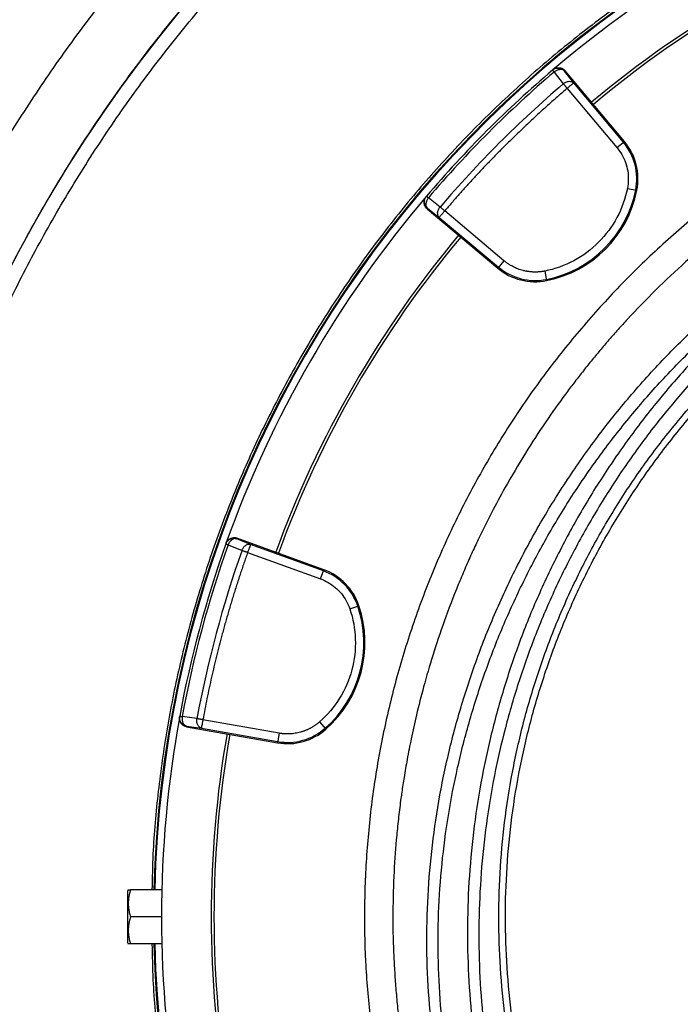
# Model space of a CAD drawing. Header units: inches. Extents: x -41.9 to 31, y -36.4 to 51.2.
# Tile 16 of 58: x -17.4 to -8.2, y -1.2 to 12.4. Entities that reach past the tile are written whole.
import ezdxf

# ---------------------------------------------------------------- set-up
doc = ezdxf.new("R2010")
doc.units = ezdxf.units.IN
doc.header["$MEASUREMENT"] = 0

msp = doc.modelspace()

# ---------------------------------------------------------------- linework, layer by layer
at = {"color": 7, "linetype": 'Continuous', "lineweight": 25}
for p, q in [((-9.983, 11.744), (-9.99, 11.738)), ((-9.967, 11.711), (-9.84, 11.549)), ((-9.823, 11.724), (-9.816, 11.73)), ((-9.696, 11.561), (-9.823, 11.724)), ((-8.993, 10.749), (-9.816, 11.73)), ((-9.786, 11.485), (-9.096, 10.663)), ((-9.005, 10.739), (-9.696, 11.561)), ((-9.096, 10.663), (-8.993, 10.749)), ((-11.744, 9.983), (-11.738, 9.99)), ((-11.549, 9.84), (-11.711, 9.967)), ((-8.951, 10.098), (-8.819, 10.072)), ((-11.73, 9.816), (-11.724, 9.823)), ((-11.73, 9.816), (-10.749, 8.993)), ((-11.724, 9.823), (-11.561, 9.696)), ((-11.561, 9.696), (-10.739, 9.005)), ((-10.663, 9.096), (-11.485, 9.786)), ((-10.663, 9.096), (-10.749, 8.993)), ((-10.098, 8.951), (-10.072, 8.819)), ((-14.369, 5.242), (-14.366, 5.251)), ((-14.177, 5.164), (-14.369, 5.242)), ((-13.163, 4.813), (-14.366, 5.251)), ((-14.517, 5.179), (-14.52, 5.17)), ((-14.488, 5.159), (-14.296, 5.081)), ((-14.218, 5.053), (-13.209, 4.686)), ((-13.168, 4.797), (-14.177, 5.164)), ((-13.209, 4.686), (-13.163, 4.813)), ((-12.801, 4.269), (-12.674, 4.313)), ((-15.162, 2.773), (-15.16, 2.782)), ((-14.922, 2.748), (-15.126, 2.776)), ((-13.782, 2.546), (-14.839, 2.732)), ((-15.066, 2.636), (-15.064, 2.645)), ((-15.066, 2.636), (-13.805, 2.413)), ((-15.064, 2.645), (-14.86, 2.616)), ((-14.86, 2.616), (-13.803, 2.43)), ((-13.221, 2.703), (-13.132, 2.602)), ((-13.782, 2.546), (-13.805, 2.413)), ((-15.874, 0.375), (-15.886, 0.354)), ((-15.886, 0.354), (-15.886, -0.354)), ((-15.409, 0.374), (-15.841, 0.374)), ((-15.413, 0), (-15.841, 0)), ((-15.886, -0.354), (-15.874, -0.375)), ((-15.409, -0.374), (-15.841, -0.374))]:
    msp.add_line(p, q, dxfattribs=at)
for centre, radius, start, end in [((0, 0), 19.685, 94.3587, 263.1079), ((0, 0), 15.523, 95.5633, 178.6193), ((0, 0), 15.512, 95.6122, 178.6184), ((0, 0), 15.413, 100.4003, 130.3829), ((0, 0), 14.724, 110.0802, 129.9198), ((0, 0), 14.685, 110.0805, 129.9195), ((0, 0), 15.413, 130.4003, 139.5997), ((0, 0), 15.379, 130.4003, 139.5997), ((0, 0), 15.172, 130.4331, 139.5669), ((-9.612, 10.23), 0.791, 348.7156, 40), ((-9.612, 10.23), 0.808, 348.7156, 40), ((0, 0), 15.413, 139.6172, 160.3829), ((-10.384, 10.384), 1.579, 281.2844, 348.7156), ((-10.384, 10.384), 1.595, 281.2844, 348.7156), ((0, 0), 14.724, 140.0802, 159.9198), ((0, 0), 14.685, 140.0805, 159.9195), ((-10.23, 9.612), 0.808, 230, 281.2844), ((-10.23, 9.612), 0.791, 230, 281.2844), ((0, 0), 15.413, 160.4003, 169.5997), ((0, 0), 15.379, 160.4003, 169.5997), ((0, 0), 15.172, 160.4331, 169.5669), ((-13.439, 4.053), 0.791, 18.7156, 70), ((-13.439, 4.053), 0.808, 18.7156, 70), ((-14.185, 3.801), 1.579, 311.2844, 18.7156), ((-14.185, 3.801), 1.595, 311.2844, 18.7156), ((0, 0), 15.413, 169.6171, 190.3829), ((-13.665, 3.209), 0.808, 260, 311.2844), ((-13.665, 3.209), 0.791, 260, 311.2844), ((0, 0), 14.724, 170.0802, 189.9198), ((0, 0), 14.685, 170.0805, 189.9195), ((0, 0), 15.523, 181.3807, 261.2469), ((0, 0), 15.512, 181.3816, 261.2407)]:
    msp.add_arc(centre, radius, start, end, dxfattribs=at)
at = {"color": 8, "linetype": 'Continuous', "lineweight": 25}
for start, end in [(95.5632, 178.6193), (181.3807, 261.2469)]:
    msp.add_arc((0, 0), 15.523, start, end, dxfattribs=at)
for points, knots in [([(-19.488, 0), (-19.484, 0.319), (-19.475, 0.957), (-19.402, 1.911), (-19.285, 2.861), (-19.121, 3.803), (-18.912, 4.737), (-18.657, 5.659), (-18.356, 6.568), (-18.012, 7.461), (-17.624, 8.336), (-17.194, 9.19), (-16.722, 10.023), (-16.21, 10.831), (-15.659, 11.614), (-15.071, 12.368), (-14.446, 13.093), (-13.786, 13.786), (-13.093, 14.446), (-12.368, 15.071), (-11.614, 15.659), (-10.831, 16.21), (-10.023, 16.722), (-9.19, 17.194), (-8.336, 17.624), (-7.461, 18.012), (-6.568, 18.356), (-5.659, 18.657), (-4.737, 18.912), (-3.804, 19.122), (-2.861, 19.283), (-2.09, 19.385), (-1.634, 19.416), (-1.496, 19.425)], [0, 0, 0, 0, 0.0328579, 0.0657157, 0.0985736, 0.1314315, 0.1642893, 0.1971472, 0.2300051, 0.262863, 0.2957208, 0.3285787, 0.3614366, 0.3942944, 0.4271523, 0.4600102, 0.492868, 0.5257259, 0.5585838, 0.5914416, 0.6242995, 0.6571574, 0.6900152, 0.7228731, 0.755731, 0.7885889, 0.8214467, 0.8543046, 0.8871625, 0.9200203, 0.9528782, 0.9857361, 1, 1, 1, 1]), ([(-2.362, -20.466), (-2.607, -20.437), (-3.176, -20.37), (-4.063, -20.209), (-5.023, -19.993), (-5.97, -19.73), (-6.901, -19.424), (-7.813, -19.075), (-8.706, -18.683), (-9.582, -18.249), (-10.438, -17.773), (-11.274, -17.255), (-12.084, -16.698), (-12.865, -16.104), (-13.613, -15.476), (-14.33, -14.815), (-15.016, -14.12), (-15.67, -13.391), (-16.29, -12.629), (-16.874, -11.837), (-17.418, -11.021), (-17.921, -10.183), (-18.383, -9.324), (-18.804, -8.443), (-19.183, -7.541), (-19.521, -6.619), (-19.814, -5.68), (-20.062, -4.731), (-20.264, -3.774), (-20.419, -2.811), (-20.53, -1.841), (-20.594, -0.865), (-20.612, 0.117), (-20.582, 1.101), (-20.507, 2.079), (-20.385, 3.049), (-20.218, 4.01), (-20.005, 4.963), (-19.747, 5.906), (-19.444, 6.84), (-19.095, 7.76), (-18.704, 8.66), (-18.273, 9.537), (-17.8, 10.39), (-17.288, 11.221), (-16.736, 12.029), (-16.143, 12.812), (-15.543, 13.532), (-14.944, 14.189), (-14.353, 14.787), (-13.741, 15.358), (-13.106, 15.904), (-12.448, 16.423), (-11.772, 16.918), (-11.304, 17.224), (-11.071, 17.377)], [0, 0, 0, 0, 0.01458, 0.033924, 0.053365, 0.072787, 0.092102, 0.111354, 0.130586, 0.149844, 0.169168, 0.188599, 0.208043, 0.227371, 0.246628, 0.265857, 0.285102, 0.304407, 0.323816, 0.343267, 0.362616, 0.381879, 0.401106, 0.420346, 0.439641, 0.459038, 0.478496, 0.49784, 0.517106, 0.536338, 0.555578, 0.574872, 0.594261, 0.613726, 0.633082, 0.652354, 0.671587, 0.690824, 0.710107, 0.729483, 0.748952, 0.768326, 0.787549, 0.8068, 0.82604, 0.845324, 0.864697, 0.884172, 0.900798, 0.917357, 0.933878, 0.950386, 0.96691, 0.983475, 1, 1, 1, 1]), ([(-1.455, 15.481), (-1.551, 15.474), (-1.936, 15.444), (-2.607, 15.341), (-3.463, 15.174), (-4.308, 14.955), (-5.14, 14.69), (-5.956, 14.379), (-6.753, 14.022), (-7.528, 13.621), (-8.28, 13.178), (-9.006, 12.693), (-9.704, 12.168), (-10.371, 11.605), (-11.005, 11.005), (-11.605, 10.371), (-12.168, 9.704), (-12.693, 9.006), (-13.178, 8.28), (-13.621, 7.528), (-14.022, 6.753), (-14.379, 5.956), (-14.69, 5.14), (-14.955, 4.308), (-15.173, 3.463), (-15.344, 2.607), (-15.464, 1.742), (-15.533, 0.997), (-15.541, 0.54), (-15.545, 0.374)], [0, 0, 0, 0, 0.012709, 0.051319, 0.089928, 0.128538, 0.167147, 0.205757, 0.244366, 0.282976, 0.321585, 0.360195, 0.398804, 0.437414, 0.476023, 0.514633, 0.553243, 0.591852, 0.630462, 0.669071, 0.707681, 0.74629, 0.7849, 0.823509, 0.862119, 0.900728, 0.939338, 0.977947, 1, 1, 1, 1]), ([(-2.756, 12.285), (-2.855, 12.264), (-3.211, 12.189), (-3.812, 12.01), (-4.553, 11.751), (-5.276, 11.442), (-5.982, 11.089), (-6.664, 10.692), (-7.319, 10.254), (-7.943, 9.778), (-8.538, 9.263), (-9.1, 8.712), (-9.627, 8.125), (-10.117, 7.507), (-10.566, 6.861), (-10.974, 6.189), (-11.34, 5.493), (-11.662, 4.773), (-11.939, 4.035), (-12.168, 3.282), (-12.35, 2.517), (-12.484, 1.742), (-12.569, 0.959), (-12.605, 0.17), (-12.591, -0.617), (-12.527, -1.401), (-12.415, -2.178), (-12.254, -2.948), (-12.045, -3.71), (-11.784, -4.455), (-11.584, -4.965), (-11.458, -5.219), (-11.448, -5.239)], [0, 0, 0, 0, 0.013556, 0.04875, 0.083741, 0.118737, 0.153944, 0.189303, 0.224331, 0.259405, 0.29446, 0.329499, 0.364777, 0.400066, 0.435047, 0.470045, 0.505209, 0.54034, 0.57554, 0.610748, 0.645732, 0.680701, 0.715973, 0.75122, 0.786285, 0.821386, 0.856391, 0.891421, 0.926714, 0.962021, 0.99707, 1, 1, 1, 1]), ([(-2.756, 11.886), (-2.841, 11.866), (-3.058, 11.814), (-3.291, 11.75), (-3.457, 11.701), (-3.511, 11.685), (-3.566, 11.668), (-3.622, 11.651), (-3.678, 11.633), (-3.818, 11.588), (-4.028, 11.517), (-4.295, 11.42), (-4.524, 11.33), (-4.717, 11.251), (-4.874, 11.184), (-5.004, 11.126), (-5.148, 11.06), (-5.343, 10.967), (-5.587, 10.845), (-5.851, 10.704), (-6.104, 10.561), (-6.349, 10.416), (-6.577, 10.273), (-6.791, 10.132), (-6.991, 9.995), (-7.183, 9.858), (-7.367, 9.72), (-7.545, 9.583), (-7.806, 9.373), (-8.147, 9.081), (-8.559, 8.694), (-8.867, 8.376), (-9.081, 8.142), (-9.208, 7.998), (-9.333, 7.852), (-9.456, 7.703), (-9.576, 7.553), (-9.695, 7.4), (-9.867, 7.172), (-10.095, 6.851), (-10.376, 6.418), (-10.625, 5.997), (-10.841, 5.597), (-10.977, 5.323), (-11.067, 5.132), (-11.114, 5.03), (-11.16, 4.926), (-11.206, 4.821), (-11.252, 4.714), (-11.351, 4.474), (-11.49, 4.112), (-11.649, 3.639), (-11.775, 3.206), (-11.873, 2.821), (-11.948, 2.484), (-12.004, 2.196), (-12.047, 1.948), (-12.075, 1.768), (-12.094, 1.629), (-12.109, 1.516), (-12.124, 1.387), (-12.138, 1.259), (-12.163, 1.007), (-12.192, 0.61), (-12.208, 0.068), (-12.201, -0.349), (-12.188, -0.618), (-12.181, -0.742), (-12.173, -0.866), (-12.164, -0.989), (-12.153, -1.112), (-12.141, -1.235), (-12.123, -1.405), (-12.094, -1.633), (-12.051, -1.929), (-11.994, -2.257), (-11.921, -2.614), (-11.829, -3.001), (-11.716, -3.415), (-11.578, -3.857), (-11.409, -4.329), (-11.246, -4.738), (-11.13, -4.988), (-11.091, -5.072)], [0, 0, 0, 0, 0.012148, 0.030923, 0.033525, 0.036159, 0.038826, 0.041526, 0.044259, 0.047025, 0.061904, 0.075036, 0.086421, 0.096059, 0.103948, 0.110088, 0.115857, 0.125913, 0.140037, 0.153836, 0.16731, 0.180459, 0.193283, 0.204752, 0.215947, 0.226869, 0.237517, 0.247891, 0.257991, 0.28404, 0.310203, 0.336478, 0.345352, 0.354239, 0.363138, 0.37205, 0.380974, 0.389911, 0.398861, 0.4207, 0.444554, 0.470419, 0.488593, 0.507642, 0.512775, 0.517969, 0.523223, 0.528536, 0.533909, 0.539343, 0.564627, 0.587705, 0.608576, 0.627244, 0.642795, 0.656398, 0.668053, 0.677762, 0.681607, 0.687595, 0.693569, 0.69953, 0.705476, 0.728706, 0.754849, 0.780714, 0.786482, 0.792235, 0.797974, 0.803699, 0.809409, 0.815106, 0.820789, 0.833152, 0.847018, 0.862385, 0.879254, 0.897627, 0.917504, 0.93889, 0.961787, 0.987125, 1, 1, 1, 1]), ([(-10.742, -4.91), (-10.806, -4.767), (-10.966, -4.406), (-11.175, -3.812), (-11.376, -3.132), (-11.532, -2.443), (-11.646, -1.747), (-11.716, -1.042), (-11.74, -0.333), (-11.719, 0.377), (-11.652, 1.081), (-11.542, 1.778), (-11.388, 2.468), (-11.191, 3.151), (-10.953, 3.822), (-10.674, 4.478), (-10.357, 5.114), (-10.003, 5.731), (-9.61, 6.328), (-9.181, 6.903), (-8.717, 7.453), (-8.221, 7.973), (-7.695, 8.461), (-7.14, 8.918), (-6.554, 9.343), (-5.94, 9.733), (-5.303, 10.085), (-4.646, 10.395), (-3.972, 10.665), (-3.279, 10.89), (-2.741, 11.038), (-2.432, 11.096), (-2.362, 11.109)], [0, 0, 0, 0, 0.022745, 0.057492, 0.091999, 0.126378, 0.160754, 0.195254, 0.230008, 0.264731, 0.299223, 0.33362, 0.368049, 0.402634, 0.437416, 0.472011, 0.506451, 0.540856, 0.575347, 0.610048, 0.644776, 0.679266, 0.713641, 0.748024, 0.782548, 0.817336, 0.852021, 0.886487, 0.920875, 0.955322, 0.989972, 1, 1, 1, 1]), ([(-10.615, -4.85), (-10.653, -4.768), (-10.785, -4.477), (-10.972, -3.962), (-11.176, -3.311), (-11.338, -2.651), (-11.46, -1.983), (-11.541, -1.308), (-11.58, -0.628), (-11.576, 0.054), (-11.529, 0.733), (-11.441, 1.406), (-11.312, 2.073), (-11.142, 2.733), (-10.933, 3.385), (-10.685, 4.024), (-10.4, 4.646), (-10.08, 5.25), (-9.725, 5.837), (-9.334, 6.403), (-8.909, 6.948), (-8.453, 7.468), (-7.967, 7.96), (-7.454, 8.421), (-6.913, 8.854), (-6.344, 9.255), (-5.749, 9.623), (-5.133, 9.955), (-4.498, 10.248), (-3.848, 10.503), (-3.18, 10.715), (-2.684, 10.85), (-2.407, 10.902), (-2.362, 10.911)], [0, 0, 0, 0, 0.013432, 0.047414, 0.081209, 0.114917, 0.148509, 0.18226, 0.216145, 0.250124, 0.283838, 0.317569, 0.351248, 0.385005, 0.41893, 0.452933, 0.486665, 0.520401, 0.554061, 0.58794, 0.62186, 0.655784, 0.689482, 0.723131, 0.756739, 0.790641, 0.824536, 0.858455, 0.892127, 0.925771, 0.959424, 0.993396, 1, 1, 1, 1]), ([(-2.362, 10.894), (-2.52, 10.862), (-2.911, 10.781), (-3.521, 10.601), (-4.192, 10.362), (-4.844, 10.077), (-5.473, 9.751), (-6.075, 9.386), (-6.648, 8.983), (-7.194, 8.543), (-7.71, 8.064), (-8.193, 7.554), (-8.645, 7.018), (-9.061, 6.46), (-9.444, 5.879), (-9.791, 5.276), (-10.102, 4.653), (-10.376, 4.014), (-10.609, 3.362), (-10.803, 2.699), (-10.957, 2.027), (-11.071, 1.346), (-11.143, 0.658), (-11.175, -0.033), (-11.165, -0.723), (-11.114, -1.41), (-11.023, -2.094), (-10.892, -2.773), (-10.719, -3.444), (-10.515, -4.086), (-10.351, -4.496), (-10.272, -4.69)], [0, 0, 0, 0, 0.023754, 0.058701, 0.093701, 0.128851, 0.163811, 0.198566, 0.233237, 0.268018, 0.303059, 0.338273, 0.373235, 0.408126, 0.442972, 0.477963, 0.513076, 0.54819, 0.583188, 0.618055, 0.652914, 0.687922, 0.723057, 0.758116, 0.793146, 0.828014, 0.862927, 0.897959, 0.933135, 0.968195, 1, 1, 1, 1]), ([(-2.777, 10.609), (-2.782, 10.608), (-3.016, 10.557), (-3.468, 10.416), (-4.13, 10.183), (-4.773, 9.901), (-5.393, 9.579), (-5.985, 9.22), (-6.55, 8.823), (-7.088, 8.389), (-7.596, 7.917), (-8.073, 7.413), (-8.519, 6.885), (-8.93, 6.333), (-9.307, 5.761), (-9.65, 5.166), (-9.958, 4.551), (-10.228, 3.92), (-10.459, 3.276), (-10.65, 2.623), (-10.802, 1.961), (-10.914, 1.289), (-10.986, 0.609), (-11.017, -0.073), (-11.008, -0.754), (-10.958, -1.431), (-10.869, -2.105), (-10.739, -2.775), (-10.568, -3.439), (-10.372, -4.059), (-10.215, -4.451), (-10.143, -4.63)], [0, 0, 0, 0, 0.00088, 0.036602, 0.072502, 0.108581, 0.144342, 0.179887, 0.215382, 0.25099, 0.286884, 0.323025, 0.358928, 0.394695, 0.430448, 0.466308, 0.5024, 0.538512, 0.574385, 0.610142, 0.645903, 0.681786, 0.717912, 0.753999, 0.789874, 0.825654, 0.861452, 0.89739, 0.933562, 0.969593, 1, 1, 1, 1]), ([(-11.755, 9.865), (-11.758, 9.871), (-11.763, 9.883), (-11.766, 9.906), (-11.766, 9.928), (-11.762, 9.942), (-11.761, 9.948)], [0, 0, 0, 0, 0.232704, 0.471802, 0.79242, 1, 1, 1, 1]), ([(-15.13, 2.681), (-15.134, 2.685), (-15.144, 2.696), (-15.154, 2.716), (-15.163, 2.745), (-15.161, 2.768), (-15.16, 2.782)], [0, 0, 0, 0, 0.151375, 0.399371, 0.593729, 1, 1, 1, 1]), ([(-2.362, -19.339), (-2.528, -19.319), (-3.011, -19.263), (-3.803, -19.12), (-4.737, -18.912), (-5.659, -18.656), (-6.568, -18.356), (-7.461, -18.012), (-8.336, -17.624), (-9.19, -17.194), (-10.023, -16.722), (-10.831, -16.21), (-11.614, -15.659), (-12.368, -15.071), (-13.093, -14.446), (-13.786, -13.786), (-14.446, -13.093), (-15.071, -12.368), (-15.659, -11.614), (-16.21, -10.831), (-16.722, -10.023), (-17.194, -9.19), (-17.624, -8.336), (-18.012, -7.461), (-18.356, -6.568), (-18.657, -5.659), (-18.912, -4.737), (-19.121, -3.803), (-19.285, -2.861), (-19.402, -1.911), (-19.475, -0.957), (-19.484, -0.319), (-19.488, 0)], [0, 0, 0, 0, 0.017743, 0.051614, 0.085485, 0.119356, 0.153227, 0.187098, 0.220969, 0.25484, 0.288711, 0.322582, 0.356452, 0.390323, 0.424194, 0.458065, 0.491936, 0.525807, 0.559678, 0.593549, 0.62742, 0.661291, 0.695162, 0.729033, 0.762904, 0.796774, 0.830645, 0.864516, 0.898387, 0.932258, 0.966129, 1, 1, 1, 1]), ([(-15.545, -0.374), (-15.541, -0.54), (-15.533, -0.997), (-15.464, -1.742), (-15.344, -2.607), (-15.173, -3.463), (-14.955, -4.308), (-14.69, -5.14), (-14.379, -5.956), (-14.022, -6.753), (-13.621, -7.528), (-13.178, -8.28), (-12.693, -9.006), (-12.168, -9.704), (-11.605, -10.371), (-11.005, -11.005), (-10.371, -11.605), (-9.704, -12.168), (-9.006, -12.693), (-8.28, -13.178), (-7.528, -13.621), (-6.753, -14.022), (-5.956, -14.379), (-5.14, -14.69), (-4.309, -14.956), (-3.463, -15.171), (-2.813, -15.309), (-2.443, -15.359), (-2.362, -15.37)], [0, 0, 0, 0, 0.022982, 0.063219, 0.103456, 0.143693, 0.183929, 0.224166, 0.264403, 0.30464, 0.344877, 0.385113, 0.42535, 0.465587, 0.505824, 0.546061, 0.586297, 0.626534, 0.666771, 0.707008, 0.747245, 0.787482, 0.827718, 0.867955, 0.908192, 0.948429, 0.988666, 1, 1, 1, 1])]:
    msp.add_open_spline(points, degree=3, knots=knots, dxfattribs=at)
at = {"color": 7, "linetype": 'Continuous', "lineweight": 25}
for points, knots in [([(-10.593, 16.595), (-10.604, 16.588), (-10.626, 16.575), (-10.67, 16.547), (-10.745, 16.497), (-10.897, 16.398), (-11.196, 16.197), (-11.783, 15.782), (-12.595, 15.149), (-13.517, 14.333), (-14.386, 13.46), (-15.202, 12.532), (-15.958, 11.553), (-16.522, 10.72), (-16.951, 10.021), (-17.205, 9.577), (-17.374, 9.262), (-17.438, 9.14), (-17.462, 9.095), (-17.481, 9.058), (-17.512, 8.998), (-17.584, 8.857), (-17.691, 8.642), (-17.863, 8.282), (-18.073, 7.818), (-18.301, 7.267), (-18.525, 6.676), (-18.727, 6.09), (-18.915, 5.476), (-19.117, 4.734), (-19.344, 3.734), (-19.489, 2.843), (-19.565, 2.207), (-19.595, 1.919), (-19.625, 1.593), (-19.649, 1.264), (-19.666, 0.957), (-19.676, 0.696), (-19.683, 0.471), (-19.686, 0.282), (-19.688, 0.129), (-19.688, 0.039), (-19.688, 0)], [0, 0, 0, 0, 0.001966, 0.003932, 0.007861, 0.015713, 0.031394, 0.062676, 0.125022, 0.187733, 0.249734, 0.31211, 0.3753, 0.437633, 0.465003, 0.499835, 0.515394, 0.519285, 0.520841, 0.523177, 0.525606, 0.530963, 0.54732, 0.562146, 0.591537, 0.624807, 0.652661, 0.687697, 0.718923, 0.750148, 0.804667, 0.874588, 0.887326, 0.901988, 0.918574, 0.937083, 0.952131, 0.965354, 0.976753, 0.986327, 0.994076, 1, 1, 1, 1]), ([(-9.99, 11.738), (-9.979, 11.747), (-9.966, 11.755), (-9.936, 11.765), (-9.92, 11.767), (-9.887, 11.764), (-9.871, 11.759), (-9.843, 11.744), (-9.832, 11.734), (-9.823, 11.724)], [0, 0, 0, 0, 0.25, 0.25, 0.5, 0.5, 0.75, 0.75, 1, 1, 1, 1]), ([(-9.983, 11.744), (-9.981, 11.745), (-9.978, 11.748), (-9.973, 11.751), (-9.969, 11.754), (-9.962, 11.758), (-9.953, 11.762), (-9.939, 11.768), (-9.92, 11.772), (-9.896, 11.772), (-9.873, 11.768), (-9.855, 11.761), (-9.842, 11.753), (-9.832, 11.746), (-9.823, 11.739), (-9.818, 11.733), (-9.816, 11.73)], [0, 0, 0, 0, 0.031096, 0.062253, 0.093546, 0.125049, 0.187536, 0.249883, 0.37483, 0.499558, 0.624408, 0.74928, 0.812291, 0.874666, 0.937028, 1, 1, 1, 1]), ([(-9.823, 11.724), (-9.829, 11.731), (-9.838, 11.737), (-9.86, 11.745), (-9.874, 11.747), (-9.902, 11.744), (-9.917, 11.74), (-9.944, 11.728), (-9.957, 11.72), (-9.967, 11.711)], [0, 0, 0, 0, 0.25, 0.25, 0.5, 0.5, 0.75, 0.75, 1, 1, 1, 1]), ([(-9.99, 11.738), (-9.99, 11.738), (-9.99, 11.738), (-9.989, 11.737), (-9.988, 11.736), (-9.987, 11.734), (-9.984, 11.731), (-9.981, 11.727), (-9.977, 11.723), (-9.973, 11.718), (-9.969, 11.714), (-9.967, 11.711)], [0, 0, 0, 0, 0.061582, 0.125034, 0.250029, 0.375025, 0.500021, 0.614472, 0.75001, 0.866631, 1, 1, 1, 1]), ([(-9.786, 11.485), (-9.806, 11.468), (-9.847, 11.433), (-9.908, 11.38), (-9.968, 11.328), (-10.028, 11.275), (-10.088, 11.221), (-10.147, 11.167), (-10.206, 11.113), (-10.265, 11.059), (-10.324, 11.004), (-10.382, 10.949), (-10.44, 10.894), (-10.498, 10.838), (-10.555, 10.782), (-10.613, 10.726), (-10.686, 10.653), (-10.775, 10.563), (-10.88, 10.455), (-10.984, 10.346), (-11.086, 10.236), (-11.188, 10.125), (-11.288, 10.013), (-11.387, 9.9), (-11.452, 9.824), (-11.485, 9.786)], [0, 0, 0, 0, 0.0333465, 0.0666871, 0.1000227, 0.1333542, 0.1666825, 0.2000087, 0.2333336, 0.2666582, 0.2999834, 0.3333102, 0.3666395, 0.3999723, 0.4333094, 0.466652, 0.5000007, 0.5625204, 0.625022, 0.6875118, 0.7499959, 0.8124805, 0.874972, 0.9374764, 1, 1, 1, 1]), ([(-9.84, 11.549), (-9.83, 11.557), (-9.817, 11.565), (-9.789, 11.578), (-9.775, 11.582), (-9.747, 11.584), (-9.733, 11.582), (-9.711, 11.574), (-9.702, 11.568), (-9.696, 11.561)], [0, 0, 0, 0, 0.25, 0.25, 0.5, 0.5, 0.75, 0.75, 1, 1, 1, 1]), ([(-9.84, 11.549), (-9.839, 11.548), (-9.838, 11.546), (-9.835, 11.543), (-9.831, 11.538), (-9.825, 11.531), (-9.817, 11.522), (-9.809, 11.512), (-9.803, 11.505), (-9.795, 11.495), (-9.789, 11.489), (-9.786, 11.485)], [0, 0, 0, 0, 0.056158, 0.115628, 0.178412, 0.290155, 0.499964, 0.604621, 0.724087, 0.840407, 1, 1, 1, 1]), ([(-9.696, 11.561), (-9.696, 11.561), (-9.699, 11.558), (-9.708, 11.551), (-9.715, 11.545), (-9.732, 11.531), (-9.741, 11.523), (-9.763, 11.505), (-9.774, 11.495), (-9.786, 11.485)], [0, 0, 0, 0, 0.25, 0.25, 0.5, 0.5, 0.75, 0.75, 1, 1, 1, 1]), ([(-9.029, 10.566), (-8.988, 10.496), (-8.96, 10.419), (-8.934, 10.26), (-8.936, 10.177), (-8.951, 10.098)], [0, 0, 0, 0, 0.5, 0.5, 1, 1, 1, 1]), ([(-9.766, -4.454), (-9.818, -4.342), (-9.968, -4.018), (-10.171, -3.462), (-10.376, -2.789), (-10.536, -2.102), (-10.65, -1.407), (-10.719, -0.708), (-10.742, -0.008), (-10.72, 0.695), (-10.651, 1.397), (-10.536, 2.092), (-10.377, 2.777), (-10.174, 3.448), (-9.927, 4.105), (-9.637, 4.748), (-9.305, 5.37), (-8.935, 5.967), (-8.527, 6.538), (-8.082, 7.081), (-7.602, 7.596), (-7.088, 8.079), (-6.545, 8.527), (-5.976, 8.936), (-5.381, 9.308), (-4.761, 9.641), (-4.118, 9.931), (-3.565, 10.146), (-3.222, 10.247), (-3.104, 10.282)], [0, 0, 0, 0, 0.020258, 0.058481, 0.096847, 0.135471, 0.173942, 0.212193, 0.250406, 0.288729, 0.327327, 0.365856, 0.404126, 0.442331, 0.480628, 0.519177, 0.55775, 0.596056, 0.634265, 0.672531, 0.711034, 0.749635, 0.787969, 0.826172, 0.864417, 0.902855, 0.941478, 0.97984, 1, 1, 1, 1]), ([(-9.683, -4.416), (-9.735, -4.305), (-9.883, -3.984), (-10.084, -3.432), (-10.288, -2.765), (-10.446, -2.084), (-10.559, -1.395), (-10.627, -0.703), (-10.65, -0.007), (-10.628, 0.69), (-10.56, 1.385), (-10.446, 2.075), (-10.289, 2.753), (-10.087, 3.418), (-9.843, 4.071), (-9.555, 4.707), (-9.226, 5.324), (-8.858, 5.916), (-8.454, 6.482), (-8.013, 7.022), (-7.537, 7.532), (-7.028, 8.011), (-6.49, 8.455), (-5.926, 8.861), (-5.336, 9.23), (-4.721, 9.561), (-4.084, 9.849), (-3.559, 10.055), (-3.243, 10.148), (-3.15, 10.176)], [0, 0, 0, 0, 0.020297, 0.05868, 0.097271, 0.135987, 0.174538, 0.213029, 0.251399, 0.289933, 0.328628, 0.367323, 0.405767, 0.444127, 0.482565, 0.521274, 0.559966, 0.598471, 0.636829, 0.67534, 0.713929, 0.752626, 0.791183, 0.829551, 0.867966, 0.906559, 0.945352, 0.983839, 1, 1, 1, 1]), ([(-11.73, 9.816), (-11.731, 9.817), (-11.734, 9.819), (-11.738, 9.823), (-11.742, 9.828), (-11.747, 9.834), (-11.753, 9.842), (-11.761, 9.855), (-11.768, 9.873), (-11.772, 9.896), (-11.772, 9.919), (-11.768, 9.939), (-11.763, 9.953), (-11.757, 9.964), (-11.751, 9.974), (-11.746, 9.98), (-11.744, 9.983)], [0, 0, 0, 0, 0.031096, 0.062252, 0.093545, 0.12505, 0.187533, 0.249883, 0.374816, 0.499562, 0.624395, 0.749286, 0.812287, 0.87466, 0.937024, 1, 1, 1, 1]), ([(-11.761, 9.948), (-11.76, 9.949), (-11.757, 9.964), (-11.747, 9.978), (-11.738, 9.99)], [0, 0, 0, 0, 0.0767973, 1, 1, 1, 1]), ([(-11.711, 9.967), (-11.72, 9.957), (-11.728, 9.944), (-11.74, 9.917), (-11.744, 9.902), (-11.747, 9.874), (-11.745, 9.86), (-11.737, 9.838), (-11.731, 9.829), (-11.724, 9.823)], [0, 0, 0, 0, 0.25, 0.25, 0.5, 0.5, 0.75, 0.75, 1, 1, 1, 1]), ([(-11.738, 9.99), (-11.738, 9.99), (-11.735, 9.988), (-11.726, 9.98), (-11.72, 9.974), (-11.711, 9.967)], [0, 0, 0, 0, 0.5, 0.5, 1, 1, 1, 1]), ([(-8.951, 10.098), (-8.979, 9.958), (-9.028, 9.821), (-9.163, 9.569), (-9.25, 9.452), (-9.452, 9.25), (-9.569, 9.163), (-9.821, 9.028), (-9.958, 8.979), (-10.098, 8.951)], [0, 0, 0, 0, 0.25, 0.25, 0.5, 0.5, 0.75, 0.75, 1, 1, 1, 1]), ([(-11.724, 9.823), (-11.735, 9.833), (-11.748, 9.846), (-11.754, 9.862), (-11.755, 9.865)], [0, 0, 0, 0, 0.839993, 1, 1, 1, 1]), ([(-11.561, 9.696), (-11.568, 9.702), (-11.574, 9.711), (-11.582, 9.733), (-11.584, 9.747), (-11.582, 9.775), (-11.578, 9.789), (-11.565, 9.817), (-11.557, 9.83), (-11.549, 9.84)], [0, 0, 0, 0, 0.25, 0.25, 0.5, 0.5, 0.75, 0.75, 1, 1, 1, 1]), ([(-11.485, 9.786), (-11.487, 9.788), (-11.49, 9.791), (-11.495, 9.795), (-11.499, 9.798), (-11.505, 9.803), (-11.511, 9.808), (-11.52, 9.816), (-11.528, 9.822), (-11.535, 9.829), (-11.542, 9.835), (-11.547, 9.838), (-11.549, 9.84)], [0, 0, 0, 0, 0.0784163, 0.1462331, 0.203444, 0.2500552, 0.3833103, 0.5000365, 0.6280518, 0.7456337, 0.8804487, 1, 1, 1, 1]), ([(-11.485, 9.786), (-11.495, 9.774), (-11.505, 9.763), (-11.523, 9.741), (-11.531, 9.732), (-11.545, 9.715), (-11.551, 9.708), (-11.558, 9.699), (-11.561, 9.696), (-11.561, 9.696)], [0, 0, 0, 0, 0.25, 0.25, 0.5, 0.5, 0.75, 0.75, 1, 1, 1, 1]), ([(-10.098, 8.951), (-10.104, 8.95), (-10.114, 8.948), (-10.131, 8.946), (-10.148, 8.943), (-10.164, 8.941), (-10.181, 8.94), (-10.198, 8.939), (-10.214, 8.938), (-10.231, 8.938), (-10.248, 8.939), (-10.265, 8.939), (-10.281, 8.94), (-10.298, 8.942), (-10.315, 8.944), (-10.331, 8.946), (-10.348, 8.949), (-10.364, 8.952), (-10.381, 8.955), (-10.404, 8.961), (-10.434, 8.97), (-10.47, 8.982), (-10.505, 8.997), (-10.539, 9.013), (-10.567, 9.029), (-10.588, 9.041), (-10.605, 9.053), (-10.624, 9.065), (-10.643, 9.08), (-10.656, 9.091), (-10.663, 9.096)], [0, 0, 0, 0, 0.027779, 0.055557, 0.083336, 0.111115, 0.138893, 0.166672, 0.194451, 0.222229, 0.250008, 0.277787, 0.305565, 0.333344, 0.361123, 0.388901, 0.41668, 0.444459, 0.472237, 0.500016, 0.563312, 0.62661, 0.68989, 0.753169, 0.814974, 0.848641, 0.876592, 0.917728, 0.958864, 1, 1, 1, 1]), ([(-14.52, 5.17), (-14.516, 5.184), (-14.508, 5.197), (-14.487, 5.22), (-14.474, 5.231), (-14.445, 5.245), (-14.428, 5.248), (-14.397, 5.249), (-14.382, 5.246), (-14.369, 5.242)], [0, 0, 0, 0, 0.25, 0.25, 0.5, 0.5, 0.75, 0.75, 1, 1, 1, 1]), ([(-14.517, 5.179), (-14.517, 5.181), (-14.515, 5.185), (-14.513, 5.19), (-14.51, 5.195), (-14.506, 5.202), (-14.501, 5.21), (-14.491, 5.222), (-14.477, 5.235), (-14.457, 5.247), (-14.435, 5.255), (-14.415, 5.258), (-14.4, 5.258), (-14.388, 5.257), (-14.377, 5.254), (-14.369, 5.252), (-14.366, 5.251)], [0, 0, 0, 0, 0.0310963, 0.0622528, 0.0935456, 0.1250494, 0.1875358, 0.2498826, 0.37483, 0.4995581, 0.6244082, 0.74928, 0.8122907, 0.874666, 0.9370282, 1, 1, 1, 1]), ([(-14.369, 5.242), (-14.378, 5.245), (-14.389, 5.246), (-14.412, 5.241), (-14.424, 5.236), (-14.447, 5.22), (-14.458, 5.209), (-14.476, 5.185), (-14.483, 5.172), (-14.488, 5.159)], [0, 0, 0, 0, 0.25, 0.25, 0.5, 0.5, 0.75, 0.75, 1, 1, 1, 1]), ([(-14.218, 5.053), (-14.226, 5.028), (-14.244, 4.978), (-14.27, 4.902), (-14.296, 4.826), (-14.322, 4.75), (-14.347, 4.674), (-14.371, 4.598), (-14.396, 4.521), (-14.419, 4.445), (-14.443, 4.368), (-14.466, 4.291), (-14.488, 4.214), (-14.511, 4.137), (-14.532, 4.06), (-14.554, 3.983), (-14.581, 3.883), (-14.613, 3.76), (-14.65, 3.614), (-14.685, 3.468), (-14.719, 3.322), (-14.751, 3.175), (-14.782, 3.028), (-14.812, 2.88), (-14.83, 2.782), (-14.839, 2.732)], [0, 0, 0, 0, 0.033347, 0.066687, 0.100023, 0.133354, 0.166683, 0.200009, 0.233334, 0.266658, 0.299983, 0.33331, 0.36664, 0.399972, 0.433309, 0.466652, 0.500001, 0.56252, 0.625022, 0.687512, 0.749996, 0.812481, 0.874972, 0.937476, 1, 1, 1, 1]), ([(-14.52, 5.17), (-14.52, 5.17), (-14.52, 5.17), (-14.52, 5.17), (-14.518, 5.17), (-14.516, 5.169), (-14.512, 5.167), (-14.507, 5.166), (-14.502, 5.164), (-14.495, 5.161), (-14.49, 5.16), (-14.488, 5.159)], [0, 0, 0, 0, 0.061582, 0.125034, 0.250029, 0.375025, 0.500021, 0.614472, 0.75001, 0.866631, 1, 1, 1, 1]), ([(-14.296, 5.081), (-14.291, 5.094), (-14.284, 5.108), (-14.267, 5.132), (-14.256, 5.143), (-14.233, 5.159), (-14.22, 5.164), (-14.197, 5.168), (-14.186, 5.167), (-14.177, 5.164)], [0, 0, 0, 0, 0.25, 0.25, 0.5, 0.5, 0.75, 0.75, 1, 1, 1, 1]), ([(-14.296, 5.081), (-14.295, 5.081), (-14.293, 5.08), (-14.289, 5.079), (-14.283, 5.077), (-14.274, 5.073), (-14.263, 5.07), (-14.251, 5.065), (-14.242, 5.062), (-14.23, 5.058), (-14.222, 5.055), (-14.218, 5.053)], [0, 0, 0, 0, 0.056158, 0.115628, 0.178412, 0.290155, 0.499964, 0.604621, 0.724087, 0.840407, 1, 1, 1, 1]), ([(-14.177, 5.164), (-14.177, 5.164), (-14.179, 5.161), (-14.183, 5.149), (-14.186, 5.141), (-14.193, 5.12), (-14.198, 5.108), (-14.207, 5.082), (-14.212, 5.068), (-14.218, 5.053)], [0, 0, 0, 0, 0.25, 0.25, 0.5, 0.5, 0.75, 0.75, 1, 1, 1, 1]), ([(-13.102, 4.637), (-13.032, 4.596), (-12.97, 4.543), (-12.867, 4.418), (-12.827, 4.346), (-12.801, 4.269)], [0, 0, 0, 0, 0.5, 0.5, 1, 1, 1, 1]), ([(-12.801, 4.269), (-12.755, 4.134), (-12.729, 3.991), (-12.72, 3.705), (-12.737, 3.561), (-12.811, 3.284), (-12.868, 3.151), (-13.02, 2.908), (-13.113, 2.798), (-13.221, 2.703)], [0, 0, 0, 0, 0.25, 0.25, 0.5, 0.5, 0.75, 0.75, 1, 1, 1, 1]), ([(-15.066, 2.636), (-15.068, 2.636), (-15.072, 2.637), (-15.077, 2.638), (-15.083, 2.64), (-15.09, 2.643), (-15.099, 2.646), (-15.113, 2.654), (-15.128, 2.666), (-15.143, 2.684), (-15.155, 2.704), (-15.161, 2.723), (-15.163, 2.738), (-15.164, 2.75), (-15.164, 2.762), (-15.162, 2.769), (-15.162, 2.773)], [0, 0, 0, 0, 0.031096, 0.062252, 0.093545, 0.12505, 0.187533, 0.249883, 0.374816, 0.499562, 0.624395, 0.749286, 0.812287, 0.87466, 0.937024, 1, 1, 1, 1]), ([(-15.16, 2.782), (-15.16, 2.782), (-15.157, 2.782), (-15.145, 2.78), (-15.137, 2.778), (-15.126, 2.776)], [0, 0, 0, 0, 0.5, 0.5, 1, 1, 1, 1]), ([(-15.126, 2.776), (-15.128, 2.763), (-15.129, 2.748), (-15.126, 2.718), (-15.122, 2.703), (-15.11, 2.678), (-15.102, 2.667), (-15.084, 2.652), (-15.074, 2.647), (-15.064, 2.645)], [0, 0, 0, 0, 0.25, 0.25, 0.5, 0.5, 0.75, 0.75, 1, 1, 1, 1]), ([(-14.86, 2.616), (-14.869, 2.618), (-14.879, 2.623), (-14.897, 2.638), (-14.905, 2.649), (-14.917, 2.674), (-14.921, 2.689), (-14.924, 2.719), (-14.924, 2.734), (-14.922, 2.748)], [0, 0, 0, 0, 0.25, 0.25, 0.5, 0.5, 0.75, 0.75, 1, 1, 1, 1]), ([(-14.839, 2.732), (-14.842, 2.733), (-14.846, 2.734), (-14.852, 2.735), (-14.858, 2.736), (-14.865, 2.737), (-14.873, 2.739), (-14.884, 2.741), (-14.894, 2.742), (-14.904, 2.744), (-14.913, 2.746), (-14.919, 2.747), (-14.922, 2.748)], [0, 0, 0, 0, 0.078416, 0.146233, 0.203444, 0.250055, 0.38331, 0.500037, 0.628052, 0.745634, 0.880449, 1, 1, 1, 1]), ([(-14.839, 2.732), (-14.842, 2.718), (-14.845, 2.703), (-14.85, 2.675), (-14.852, 2.662), (-14.856, 2.641), (-14.857, 2.632), (-14.859, 2.62), (-14.86, 2.617), (-14.86, 2.616)], [0, 0, 0, 0, 0.25, 0.25, 0.5, 0.5, 0.75, 0.75, 1, 1, 1, 1]), ([(-15.064, 2.645), (-15.079, 2.649), (-15.102, 2.656), (-15.123, 2.672), (-15.13, 2.68), (-15.13, 2.681)], [0, 0, 0, 0, 0.582699, 0.951857, 1, 1, 1, 1]), ([(-13.221, 2.703), (-13.225, 2.699), (-13.234, 2.692), (-13.247, 2.682), (-13.26, 2.671), (-13.273, 2.661), (-13.287, 2.652), (-13.301, 2.643), (-13.315, 2.634), (-13.33, 2.625), (-13.344, 2.617), (-13.359, 2.609), (-13.374, 2.602), (-13.389, 2.595), (-13.405, 2.588), (-13.42, 2.582), (-13.436, 2.576), (-13.452, 2.57), (-13.467, 2.565), (-13.49, 2.559), (-13.521, 2.551), (-13.558, 2.544), (-13.596, 2.539), (-13.634, 2.536), (-13.665, 2.536), (-13.69, 2.536), (-13.711, 2.537), (-13.733, 2.539), (-13.758, 2.542), (-13.774, 2.545), (-13.782, 2.546)], [0, 0, 0, 0, 0.0277787, 0.0555573, 0.083336, 0.1111147, 0.1388933, 0.166672, 0.1944507, 0.2222293, 0.250008, 0.2777866, 0.3055653, 0.333344, 0.3611226, 0.3889013, 0.41668, 0.4444586, 0.4722373, 0.500016, 0.5633124, 0.6266095, 0.6898897, 0.7531691, 0.8149742, 0.848641, 0.8765917, 0.9177281, 0.9588642, 1, 1, 1, 1]), ([(-15.874, 0.374), (-15.874, 0.374), (-15.874, 0.374), (-15.874, 0.374), (-15.873, 0.374), (-15.872, 0.374), (-15.87, 0.374), (-15.868, 0.374), (-15.865, 0.374), (-15.859, 0.374), (-15.851, 0.374), (-15.844, 0.374), (-15.841, 0.374)], [0, 0, 0, 0, 0.069361, 0.139352, 0.210015, 0.281387, 0.353506, 0.426407, 0.500127, 0.66024, 0.826775, 1, 1, 1, 1]), ([(-15.841, 0.374), (-15.843, 0.369), (-15.846, 0.358), (-15.851, 0.342), (-15.855, 0.327), (-15.859, 0.311), (-15.862, 0.296), (-15.868, 0.27), (-15.873, 0.234), (-15.875, 0.187), (-15.873, 0.14), (-15.867, 0.098), (-15.859, 0.062), (-15.851, 0.031), (-15.844, 0.011), (-15.841, 0)], [0, 0, 0, 0, 0.043704, 0.086619, 0.128761, 0.170147, 0.210793, 0.25072, 0.378202, 0.500943, 0.623358, 0.750309, 0.830309, 0.913495, 1, 1, 1, 1]), ([(-15.841, 0), (-15.843, -0.005), (-15.846, -0.016), (-15.851, -0.032), (-15.855, -0.047), (-15.859, -0.063), (-15.862, -0.078), (-15.868, -0.104), (-15.873, -0.14), (-15.875, -0.187), (-15.873, -0.234), (-15.867, -0.276), (-15.859, -0.312), (-15.851, -0.343), (-15.844, -0.363), (-15.841, -0.374)], [0, 0, 0, 0, 0.0437038, 0.0866188, 0.1287609, 0.1701466, 0.2107933, 0.2507196, 0.3782023, 0.5009429, 0.6233579, 0.750309, 0.8303093, 0.9134948, 1, 1, 1, 1]), ([(-15.841, -0.374), (-15.843, -0.374), (-15.846, -0.374), (-15.851, -0.374), (-15.855, -0.374), (-15.859, -0.374), (-15.862, -0.374), (-15.866, -0.374), (-15.87, -0.374), (-15.872, -0.374), (-15.874, -0.374), (-15.874, -0.374), (-15.874, -0.374)], [0, 0, 0, 0, 0.087409, 0.173137, 0.257217, 0.33968, 0.420561, 0.499897, 0.628296, 0.754314, 0.878147, 1, 1, 1, 1])]:
    msp.add_open_spline(points, degree=3, knots=knots, dxfattribs=at)
for points in [[(-9.096, 10.663), (-9.071, 10.633), (-9.048, 10.6), (-9.029, 10.566)], [(-13.209, 4.686), (-13.172, 4.673), (-13.136, 4.656), (-13.102, 4.637)]]:
    msp.add_open_spline(points, degree=3, dxfattribs=at)

doc.saveas('drawing.dxf')
